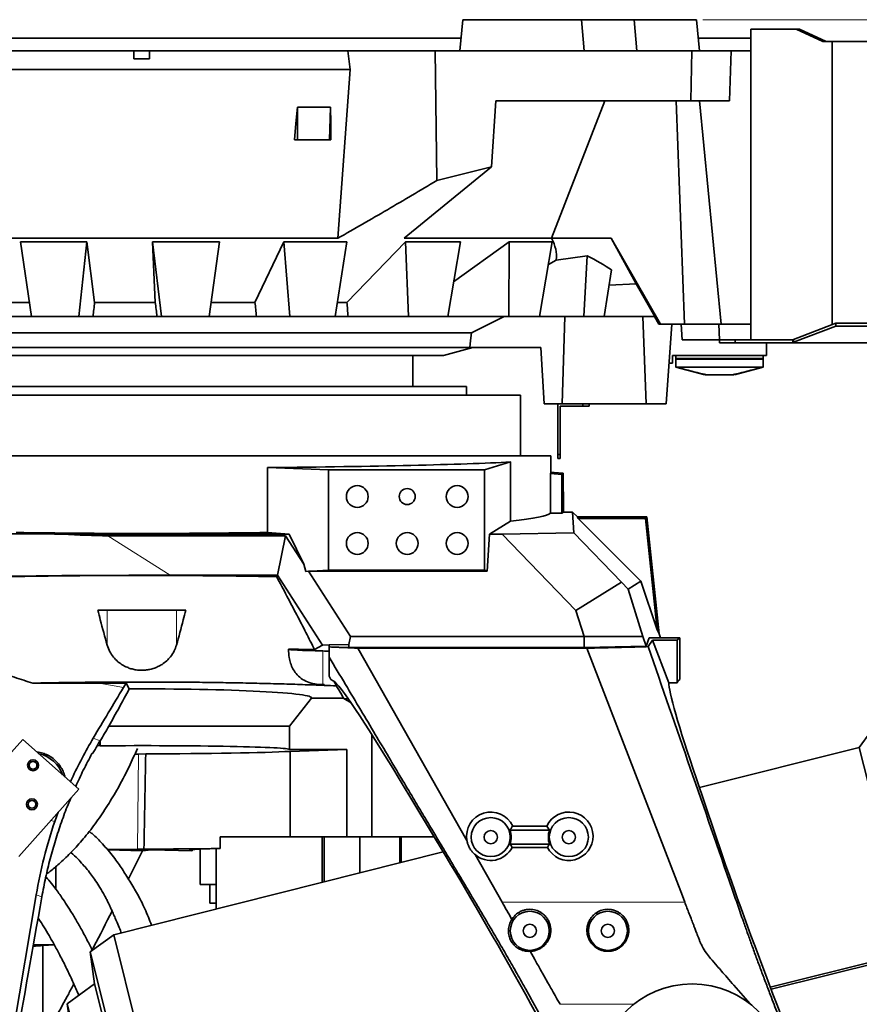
# Model space of a CAD drawing. Header units: millimetres. Extents: x 0 to 11920, y 0 to 8400.
# Tile 61 of 64: x 9025 to 9563, y 6852 to 7482. Entities that reach past the tile are written whole.
import ezdxf

# ---------------------------------------------------------------- set-up
doc = ezdxf.new("R2010")
doc.units = ezdxf.units.MM
doc.header["$LTSCALE"] = 20
doc.styles.add('SLDTEXTSTYLE0', font='TXT', dxfattribs={"width": 0.605})
doc.dimstyles.new('SLDDIMSTYLE0', dxfattribs={"dimtxt": 70, "dimasz": 70, "dimexe": 0, "dimexo": 0.0625, "dimgap": 17.5, "dimtad": 1, "dimdec": 1, "dimrnd": 1e-09, "dimzin": 12, "dimdsep": 46, "dimtxsty": 'SLDTEXTSTYLE0', "dimsah": 1, "dimcen": 0.09, "dimadec": 0, "dimazin": 3, "dimtfac": 1, "dimtofl": 0, "dimtmove": 0, "dimatfit": 3, "dimfxl": 1, "dimfrac": 2, "dimtolj": 1, "dimtzin": 12, "dimarcsym": 0})

# ---------------------------------------------------------------- blocks, each defined once
blk = doc.blocks.new('_D_5')
at = {"color": 7, "linetype": 'Continuous', "lineweight": 0}
for p, q in [((9462.32, 7482.36), (10205.2, 7482.36)), ((10175.2, 7482.36), (10175.2, 5111.36)), ((8991.25, 5111.36), (10205.2, 5111.36))]:
    blk.add_line(p, q, dxfattribs=at)
at = {"color": 7, "linetype": 'Continuous', "lineweight": 18}
for points in [[(10175.2, 7482.36), (10165.2, 7412.36), (10185.2, 7412.36)], [(10175.2, 5111.36), (10185.2, 5181.36), (10165.2, 5181.36)]]:
    blk.add_solid(points, dxfattribs=at)
at = {"color": 7, "linetype": 'Continuous', "lineweight": 18, "insert": (10084.96, 6189.92), "char_height": 70, "attachment_point": 1, "rotation": 90, "style": 'SLDTEXTSTYLE0'}
blk.add_mtext('2371', dxfattribs=at)

msp = doc.modelspace()

# ---------------------------------------------------------------- linework, layer by layer
at = {"color": 7, "linetype": 'Continuous', "lineweight": 35}
for p, q in [((9308.48, 7482.36), (9306.73, 7462.36)), ((9308.48, 7482.36), (9384.48, 7482.36)), ((9384.43, 7482.36), (9418.38, 7482.36)), ((9386.23, 7462.36), (9384.48, 7482.36)), ((9418.38, 7482.36), (9420.04, 7462.36)), ((9418.38, 7482.36), (9458.32, 7482.36)), ((9460.06, 7462.36), (9458.32, 7482.36)), ((9492.97, 7277.36), (9492.97, 7476.36)), ((9494.73, 7476.36), (9492.97, 7476.36)), ((9522.14, 7476.36), (9494.73, 7476.36)), ((9539.11, 7468.36), (9522.14, 7476.36)), ((9522.14, 7476.36), (9524.26, 7476.36)), ((9541.23, 7468.36), (9524.26, 7476.36)), ((8994.97, 7470.46), (9307.44, 7470.46)), ((9459.36, 7470.46), (9492.97, 7470.46)), ((9539.11, 7468.36), (9545.11, 7468.36)), ((9545.11, 7286.99), (9545.11, 7468.36)), ((9545.11, 7468.36), (9694.97, 7468.36)), ((9097.97, 7462.36), (8970.95, 7462.36)), ((9097.97, 7457.36), (9097.97, 7462.36)), ((9097.97, 7462.36), (9107.97, 7462.36)), ((9107.97, 7457.36), (9107.97, 7462.36)), ((9234.99, 7462.36), (9107.97, 7462.36)), ((9236.37, 7450.36), (9234.99, 7462.36)), ((9234.99, 7462.36), (9290.83, 7462.36)), ((9290.83, 7462.36), (9291.84, 7379.3)), ((9290.83, 7462.36), (9455.15, 7462.36)), ((9454.68, 7430.36), (9455.15, 7462.36)), ((9455.15, 7462.36), (9480.39, 7462.36)), ((9480.39, 7462.36), (9479.28, 7430.36)), ((9492.97, 7462.36), (9480.39, 7462.36)), ((9107.97, 7457.36), (9097.97, 7457.36)), ((9236.37, 7450.36), (8969.58, 7450.36)), ((9228.5, 7342.36), (9236.37, 7450.36)), ((9326.85, 7388.15), (9329.76, 7430.36)), ((9454.68, 7430.36), (9329.76, 7430.36)), ((9365.41, 7342.36), (9399.47, 7430.36)), ((9450.47, 7287.36), (9445.28, 7430.36)), ((9479.28, 7430.36), (9454.68, 7430.36)), ((9474.01, 7287.36), (9460.06, 7430.36)), ((9202.59, 7426.32), (9223.87, 7426.32)), ((9202.59, 7426.32), (9202.69, 7405.36)), ((9223.87, 7426.32), (9223.08, 7405.36)), ((9202.69, 7405.36), (9200.75, 7405.36)), ((9223.08, 7405.36), (9202.69, 7405.36)), ((9224.03, 7405.36), (9223.08, 7405.36)), ((9326.85, 7388.15), (9271.05, 7342.36)), ((9291.84, 7379.3), (9326.85, 7388.15)), ((9228.5, 7342.36), (8977.45, 7342.36)), ((9025.34, 7340.17), (9067.68, 7340.17)), ((9025.34, 7340.17), (9032.35, 7292.36)), ((9067.68, 7340.17), (9062.59, 7292.36)), ((9067.68, 7340.17), (9072.77, 7301.35)), ((9109.9, 7340.17), (9152.73, 7340.17)), ((9111.61, 7301.35), (9109.9, 7340.17)), ((9109.9, 7340.17), (9115.54, 7292.36)), ((9152.73, 7340.17), (9146.13, 7292.36)), ((9175.46, 7301.35), (9193.99, 7340.17)), ((9234.38, 7340.17), (9193.99, 7340.17)), ((9193.99, 7340.17), (9197.87, 7292.36)), ((9234.38, 7340.17), (9226.72, 7292.36)), ((9234.38, 7301.35), (9271.87, 7340.17)), ((9365.41, 7342.36), (9271.05, 7342.36)), ((9271.87, 7340.17), (9307.09, 7340.17)), ((9271.87, 7340.17), (9273.73, 7292.36)), ((9307.09, 7340.17), (9298.88, 7292.36)), ((9302.69, 7314.57), (9338.24, 7340.17)), ((9338.24, 7340.17), (9337.96, 7292.36)), ((9338.24, 7340.17), (9365.88, 7340.17)), ((9365.88, 7340.17), (9357.69, 7292.36)), ((9365.41, 7342.36), (9403.5, 7342.36)), ((9435.22, 7287.36), (9403.5, 7342.36)), ((9403.5, 7342.36), (9419.56, 7313.12)), ((9363.36, 7325.48), (9368.46, 7328.45)), ((9388.13, 7331.12), (9368.46, 7328.45)), ((9388.13, 7331.12), (9386.17, 7292.36)), ((9403.89, 7322.09), (9399.15, 7292.36)), ((9419.56, 7313.12), (9402.32, 7312.24)), ((9431.47, 7292.36), (9419.56, 7313.12)), ((9031.02, 7301.35), (9010.09, 7301.35)), ((9111.61, 7301.35), (9072.77, 7301.35)), ((9175.46, 7301.35), (9147.4, 7301.35)), ((9234.38, 7301.35), (9228.24, 7301.35)), ((9032.35, 7292.36), (9009.24, 7292.36)), ((9032.35, 7292.36), (9062.59, 7292.36)), ((9062.59, 7292.36), (9071.73, 7292.36)), ((9112.69, 7292.36), (9071.73, 7292.36)), ((9112.69, 7292.36), (9115.54, 7292.36)), ((9115.54, 7292.36), (9146.13, 7292.36)), ((9176.38, 7292.36), (9146.15, 7292.36)), ((9176.38, 7292.36), (9197.87, 7292.36)), ((9197.87, 7292.36), (9226.72, 7292.36)), ((9235.06, 7292.36), (9226.81, 7292.36)), ((9235.06, 7292.36), (9273.73, 7292.36)), ((9273.73, 7292.36), (9298.88, 7292.36)), ((9298.88, 7292.36), (9337.96, 7292.36)), ((9334.99, 7292.36), (9314.08, 7281.74)), ((9337.96, 7292.36), (9357.69, 7292.36)), ((9357.69, 7292.36), (9386.17, 7292.36)), ((9373.91, 7292.36), (9372.3, 7236.36)), ((9386.17, 7292.36), (9399.15, 7292.36)), ((9431.47, 7292.36), (9399.15, 7292.36)), ((9423.92, 7292.36), (9425.91, 7236.36)), ((9434.15, 7287.36), (9431.26, 7292.36)), ((9435.22, 7287.36), (9434.15, 7287.36)), ((9450.47, 7287.36), (9435.22, 7287.36)), ((9442.35, 7287.36), (9438.91, 7236.36)), ((9448.97, 7277.36), (9448.45, 7287.36)), ((9474.01, 7287.36), (9450.47, 7287.36)), ((9472.97, 7277.36), (9472.45, 7287.36)), ((9492.97, 7287.36), (9474.01, 7287.36)), ((9547.56, 7287.93), (9520.46, 7277.55)), ((9547.56, 7286.12), (9520.46, 7275.74)), ((9547.56, 7286.12), (9547.56, 7287.93)), ((9694.97, 7287.93), (9547.56, 7287.93)), ((9694.97, 7286.12), (9547.56, 7286.12)), ((9314.08, 7281.74), (8892.42, 7281.74)), ((9448.97, 7277.36), (9472.97, 7277.36)), ((9472.97, 7275.36), (9472.97, 7277.36)), ((9482.97, 7277.36), (9472.97, 7277.36)), ((9482.97, 7275.36), (9482.97, 7277.36)), ((9519.97, 7277.36), (9482.97, 7277.36)), ((9520.46, 7277.55), (9519.97, 7277.36)), ((9519.97, 7275.36), (9519.97, 7277.36)), ((9520.46, 7277.55), (9520.46, 7275.74)), ((9313.01, 7272.36), (8890.97, 7272.36)), ((9296.2, 7267.36), (9314.97, 7272.36)), ((9358.45, 7272.36), (9313.01, 7272.36)), ((9358.45, 7272.36), (9360.57, 7236.36)), ((9482.97, 7275.36), (9472.97, 7275.36)), ((9519.97, 7275.36), (9482.97, 7275.36)), ((9502.97, 7267.36), (9502.97, 7275.36)), ((9519.97, 7275.36), (9520.22, 7275.36)), ((9734.97, 7275.36), (9520.22, 7275.36)), ((8909.74, 7267.36), (9296.2, 7267.36)), ((9276.47, 7247.46), (9276.47, 7267.36)), ((9502.97, 7267.36), (9442.97, 7267.36)), ((9442.97, 7267.36), (9442.97, 7262.36)), ((9444.97, 7267.36), (9444.97, 7265.36)), ((9445.11, 7265.36), (9444.97, 7264.86)), ((9444.97, 7265.36), (9500.97, 7265.36)), ((9444.97, 7264.86), (9444.97, 7259.86)), ((9500.97, 7264.86), (9444.97, 7264.86)), ((9500.84, 7265.36), (9500.97, 7264.86)), ((9500.97, 7267.36), (9500.97, 7265.36)), ((9500.97, 7264.86), (9500.97, 7259.86)), ((9442.97, 7262.36), (9440.66, 7262.36)), ((9444.97, 7259.86), (9463.47, 7254.86)), ((9500.97, 7259.86), (9444.97, 7259.86)), ((9482.47, 7254.86), (9500.97, 7259.86)), ((9463.73, 7254.86), (9465.07, 7254.86)), ((9470.8, 7254.86), (9465.07, 7254.86)), ((9475.15, 7254.86), (9470.8, 7254.86)), ((9475.15, 7254.86), (9480.87, 7254.86)), ((9482.22, 7254.86), (9480.87, 7254.86)), ((9310.97, 7247.46), (8894.97, 7247.46)), ((9310.97, 7241.96), (9310.97, 7247.46)), ((9345.47, 7241.96), (8860.47, 7241.96)), ((9345.47, 7202.96), (9345.47, 7241.96)), ((9360.57, 7236.36), (9372.3, 7236.36)), ((9369.47, 7236.36), (9369.47, 7203.86)), ((9370.97, 7234.86), (9370.97, 7203.86)), ((9385.47, 7234.86), (9370.97, 7234.86)), ((9372.3, 7236.36), (9425.91, 7236.36)), ((9385.47, 7234.86), (9385.47, 7236.36)), ((9389.47, 7234.86), (9385.47, 7234.86)), ((9389.47, 7236.36), (9389.47, 7234.86)), ((9425.91, 7236.36), (9438.91, 7236.36)), ((8840.97, 7202.96), (9364.97, 7202.96)), ((9364.97, 7192.61), (9364.97, 7202.96)), ((9369.47, 7203.86), (9370.97, 7203.86)), ((9369.47, 7201.36), (9369.47, 7203.86)), ((9370.97, 7201.36), (9369.47, 7201.36)), ((9370.97, 7203.86), (9370.97, 7201.36)), ((9183.49, 7195.55), (9222.47, 7194.1)), ((9183.49, 7154), (9183.49, 7195.55)), ((9322.41, 7194.1), (9339.18, 7199.11)), ((9339.18, 7199.11), (9339.18, 7161.12)), ((9322.41, 7194.1), (9222.47, 7194.1)), ((9222.47, 7194.1), (9222.47, 7129.79)), ((9322.41, 7129.79), (9322.41, 7194.1)), ((9364.7, 7166.43), (9364.7, 7191.72)), ((9371.92, 7191.08), (9364.7, 7191.72)), ((9372.76, 7191.85), (9366.97, 7192.35)), ((9371.92, 7191.08), (9372.76, 7191.85)), ((9371.92, 7166.43), (9371.92, 7191.08)), ((9372.76, 7179.96), (9372.76, 7191.85)), ((9372.97, 7179.96), (9372.76, 7179.96)), ((9372.97, 7167.06), (9372.97, 7179.96)), ((9371.92, 7166.43), (9364.7, 7166.43)), ((9371.92, 7166.43), (9372.97, 7167.06)), ((9378.88, 7167.06), (9372.97, 7167.06)), ((9381.97, 7163.96), (9378.88, 7167.06)), ((9379.64, 7153.8), (9378.88, 7167.06)), ((9381.97, 7163.96), (9382.43, 7162.91)), ((9426.47, 7163.96), (9381.97, 7163.96)), ((9425.52, 7162.91), (9426.47, 7163.96)), ((9434.35, 7088.96), (9426.47, 7163.96)), ((9339.18, 7161.12), (9325.56, 7152.96)), ((9422.61, 7122.74), (9382.43, 7162.91)), ((9425.52, 7162.91), (9382.43, 7162.91)), ((9433.01, 7091.64), (9425.52, 7162.91)), ((9052.25, 7152.96), (9197.27, 7152.96)), ((9081.12, 7151.88), (9194.99, 7151.88)), ((9197.27, 7152.96), (9183.49, 7154)), ((9194.99, 7151.88), (9189.84, 7126.58)), ((9206.77, 7133.57), (9194.99, 7151.88)), ((9206.77, 7133.57), (9197.27, 7152.96)), ((9325.56, 7152.96), (9324.1, 7129.12)), ((9325.56, 7152.96), (9333.79, 7152.96)), ((9333.79, 7152.96), (9379.64, 7153.8)), ((9381, 7104.07), (9333.79, 7152.96)), ((9379.64, 7153.8), (9410.2, 7122.15)), ((9206.77, 7133.57), (9208.03, 7129.07)), ((9189.84, 7126.58), (9121.08, 7126.58)), ((9189.84, 7126.58), (9189.33, 7125.67)), ((9218.63, 7081.85), (9189.84, 7126.58)), ((9208.03, 7129.07), (9222.47, 7129.79)), ((9208.03, 7129.07), (9209.64, 7129.12)), ((9209.64, 7129.12), (9236.58, 7087.26)), ((9209.64, 7129.12), (9324.1, 7129.12)), ((9222.47, 7129.79), (9322.41, 7129.79)), ((9322.41, 7129.79), (9324.1, 7129.12)), ((9381, 7104.07), (9410.2, 7122.15)), ((9410.2, 7122.15), (9414.52, 7117.74)), ((9414.52, 7117.74), (9422.61, 7122.74)), ((9433.01, 7091.64), (9422.61, 7122.74)), ((9414.52, 7117.74), (9423.93, 7087.26)), ((9131.18, 7104.26), (9074.77, 7104.26)), ((9386.19, 7087.26), (9381, 7104.07)), ((9433.01, 7091.64), (9434.35, 7088.96)), ((9435.16, 7086.54), (9434.35, 7088.96)), ((9218.63, 7081.85), (9213.65, 7078.97)), ((9222.97, 7081.94), (9218.63, 7081.85)), ((9235.55, 7082.21), (9222.97, 7081.94)), ((9222.97, 7081.94), (9222.97, 7080.74)), ((9236.58, 7087.26), (9235.55, 7082.21)), ((9235.55, 7080.2), (9235.55, 7082.21)), ((9236.58, 7087.26), (9386.19, 7087.26)), ((9386.19, 7080.2), (9386.19, 7087.26)), ((9423.93, 7087.26), (9386.19, 7087.26)), ((9423.93, 7087.26), (9426.02, 7081.12)), ((9426.02, 7081.12), (9428.02, 7086.54)), ((9430.09, 7084.96), (9427.27, 7080.85)), ((9447.47, 7086.54), (9428.02, 7086.54)), ((9430.09, 7084.96), (9440.58, 7057.77)), ((9445.9, 7084.96), (9430.09, 7084.96)), ((9447.47, 7086.54), (9445.9, 7084.96)), ((9445.9, 7084.96), (9445.9, 7057.77)), ((9447.47, 7086.54), (9447.47, 7059.85)), ((9235.55, 7080.2), (9222.97, 7080.74)), ((9222.97, 7080.67), (9222.97, 7074.14)), ((9386.19, 7080.2), (9235.55, 7080.2)), ((9311.21, 6956.79), (9241.27, 7079.85)), ((9387.95, 7079.85), (9241.27, 7079.85)), ((9386.19, 7080.2), (9426.02, 7081.12)), ((9387.95, 7079.85), (9449.18, 6921.17)), ((9222.97, 7061.9), (9222.97, 7074.14)), ((9092.89, 7057.49), (9075.74, 7057.48)), ((9092.89, 7057.49), (9091.17, 7054.63)), ((9094.98, 7053.78), (9092.89, 7057.49)), ((9218.88, 7056.52), (9219.76, 7056.52)), ((9219.76, 7056.52), (9219.72, 7056.01)), ((9219.76, 7056.05), (9219.76, 7056.52)), ((9224.11, 7059.85), (9222.97, 7061.9)), ((9225.61, 7058.97), (9224.11, 7059.85)), ((9445.9, 7057.77), (9440.58, 7057.77)), ((9447.47, 7059.85), (9446.59, 7058.97)), ((9219.72, 7056.01), (9219.76, 7056.05)), ((9587.14, 7050.33), (9562.51, 7016.3)), ((9197.47, 7029.96), (9211.56, 7047.86)), ((9211.56, 7047.86), (9232.24, 7047.86)), ((9237, 7044.85), (9232.42, 7047.55)), ((9081.94, 7029.96), (9197.47, 7029.96)), ((9197.47, 7014.96), (9197.47, 7029.96)), ((9026.71, 7021.47), (8988.33, 6978.35)), ((9062.56, 6989.56), (9026.71, 7021.47)), ((9076.32, 7020.46), (9076.11, 7020.46)), ((9076.11, 7017.43), (9076.11, 7020.46)), ((9076.38, 7020.56), (9076.32, 7020.46)), ((9076.32, 7017.34), (9076.32, 7020.46)), ((9250.29, 7024.6), (9250.29, 6958.96)), ((9076.11, 7017.43), (9074.36, 7017.4)), ((9076.32, 7017.34), (9076.11, 7017.43)), ((9105.46, 7012.22), (9100.77, 7012.04)), ((9234.22, 7014.96), (9197.47, 7014.96)), ((9234.22, 7014.96), (9197.93, 7013.79)), ((9197.93, 7013.79), (9197.93, 6958.96)), ((9234.22, 7014.96), (9234.22, 6958.96)), ((9562.51, 7016.3), (9460.07, 6990.57)), ((9595.41, 6885.34), (9562.51, 7016.3)), ((9297.9, 6946.25), (9267.8, 6996.19)), ((9458.16, 6996.19), (9475.16, 6946.25)), ((9062.56, 6989.56), (9024.18, 6946.44)), ((9049.44, 6974.82), (9047.26, 6968.94)), ((9364.14, 6963.35), (9338.81, 6963.35)), ((9340.51, 6965.96), (9362.43, 6965.96)), ((9153.06, 6958.96), (9184.57, 6958.96)), ((9153.06, 6958.96), (9153.06, 6951.55)), ((9184.57, 6958.96), (9197.93, 6958.96)), ((9197.93, 6958.96), (9234.22, 6958.96)), ((9218.56, 6929.91), (9218.56, 6958.96)), ((9219.81, 6958.96), (9219.81, 6930.22)), ((9234.22, 6958.96), (9250.29, 6958.96)), ((9242.53, 6958.96), (9242.53, 6935.93)), ((9250.29, 6958.96), (9290.24, 6958.96)), ((9268.18, 6942.37), (9268.18, 6958.96)), ((9269.19, 6942.62), (9269.19, 6958.96)), ((9081.17, 6950.68), (9103.32, 6950.1)), ((9296.02, 6949.36), (9084.98, 6896.35)), ((9103.32, 6950.1), (9094.37, 6932.14)), ((9100.11, 6951.06), (9104.33, 6951.22)), ((9103.32, 6950.1), (9108.88, 6950.72)), ((9108.88, 6950.72), (9135.24, 6950.16)), ((9133.64, 6950.55), (9135.24, 6950.16)), ((9135.24, 6950.16), (9135.24, 6950.9)), ((9153.06, 6951.55), (9140.16, 6951.13)), ((9140.42, 6951.14), (9140.42, 6928.46)), ((9150.59, 6912.83), (9150.59, 6951.47)), ((9338.81, 6954.35), (9364.14, 6954.35)), ((9362.75, 6952.25), (9340.2, 6952.25)), ((9333.67, 6917.28), (9316.41, 6947.64)), ((9047.9, 6925.53), (9047.9, 6940)), ((9150.59, 6928.46), (9140.42, 6928.46)), ((9146.57, 6928.46), (9146.57, 6916.46)), ((9035.37, 6922), (9019.27, 6826.82)), ((9449.18, 6921.17), (9450.7, 6917.23)), ((9150.59, 6916.46), (9146.57, 6916.46)), ((9333.72, 6917.19), (9333.67, 6917.28)), ((9450.7, 6917.23), (9450.71, 6917.19)), ((9084.98, 6896.35), (9069.88, 6885.34)), ((9172.2, 6549.14), (9084.98, 6896.35)), ((9033.53, 6889.96), (9046.88, 6889.96)), ((9039.66, 6889.39), (9046.92, 6889.9)), ((9039.66, 6828.8), (9039.66, 6889.39)), ((9626.97, 6891.75), (9506.05, 6861.38)), ((9069.88, 6885.34), (9072.78, 6864.98)), ((9153.69, 6551.71), (9069.88, 6885.34)), ((9351.61, 6885.72), (9354.63, 6880.41)), ((9505.52, 6862.76), (9595.41, 6885.34)), ((9072.78, 6864.98), (9055.17, 6852.14)), ((9146.62, 6571.03), (9072.78, 6864.98)), ((9492.62, 6852.02), (9482.22, 6863.95)), ((9055.17, 6852.14), (9060.04, 6817.92)), ((9125.03, 6574.02), (9055.17, 6852.14)), ((9396.42, 6772.12), (9352.23, 6851.85)), ((9370.86, 6851.85), (9370.9, 6851.78)), ((9492.77, 6851.85), (9492.62, 6852.02)), ((9509.71, 6851.85), (9518.46, 6829.16))]:
    msp.add_line(p, q, dxfattribs=at)
at = {"color": 8, "linetype": 'Continuous', "lineweight": 18}
for p, q in [((9081.12, 7151.88), (9121.08, 7126.58)), ((9080.76, 7081.88), (9080.76, 7104.26)), ((9125.19, 7081.88), (9125.19, 7104.26)), ((9218.88, 7056.52), (9218.88, 7078.07)), ((9075.74, 7057.48), (9091.17, 7054.63)), ((9071.87, 7022.27), (9076.38, 7020.56)), ((9100.77, 7012.04), (9100.11, 6951.06)), ((9047.26, 6968.94), (9044.64, 6969.42)), ((9069.7, 6962.24), (9069.71, 6963.08)), ((9133.64, 6950.55), (9133.64, 6950.72)), ((9038.96, 6920.63), (9035.37, 6922)), ((9336.03, 6917.19), (9333.72, 6917.19)), ((9423.43, 6917.19), (9336.03, 6917.19)), ((9450.71, 6917.19), (9423.43, 6917.19)), ((9418.17, 6851.85), (9370.86, 6851.85))]:
    msp.add_line(p, q, dxfattribs=at)
at = {"color": 7, "linetype": 'Continuous', "lineweight": 35, "flags": 128}
for points in [[(9200.75, 7405.36), (9201.67, 7415.84), (9202.59, 7426.32)], [(9223.87, 7426.32), (9223.95, 7415.84), (9224.03, 7405.36)], [(9314.08, 7281.74), (9313.53, 7276.93), (9313.01, 7272.36)]]:
    msp.add_lwpolyline(points, dxfattribs=at)
at = {"color": 7, "linetype": 'Continuous', "lineweight": 35}
for centre, radius in [((9240.97, 7176.96), 7), ((9304.97, 7176.96), 7), ((9272.97, 7176.96), 5.1), ((9240.97, 7146.96), 7), ((9272.97, 7146.96), 7), ((9304.97, 7146.96), 7), ((9033.34, 7004.86), 3.5), ((9033.34, 7004.86), 2.5), ((9032.61, 6979.87), 3.5), ((9032.61, 6979.87), 2.5), ((9326.47, 6958.85), 12.5), ((9376.47, 6958.85), 12.5), ((9326.47, 6958.85), 4.25), ((9376.47, 6958.85), 4.25), ((9351.47, 6898.85), 12.5), ((9401.47, 6898.85), 12.5), ((9351.47, 6898.85), 4.25), ((9401.47, 6898.85), 4.25), ((9455.47, 6804.85), 60)]:
    msp.add_circle(centre, radius, dxfattribs=at)
for centre, radius, start, end in [((9032.97, 6992.36), 20.26, 18.48911, 78.17033), ((9326.47, 6958.85), 13.13, 339.95516, 20.04484), ((9376.47, 6958.85), 13.13, 159.95516, 200.04484)]:
    msp.add_arc(centre, radius, start, end, dxfattribs=at)
for centre, major_axis, ratio, start_param, end_param in [((9102.97, 7330.61), (265.6, 0), 0.287914, 6.254863, 6.437459), ((9102.97, 7294.82), (320.15, 0), 0.249445, 0.348431, 0.471899), ((9231.13, 8344.55), (300.32, 2465.12), 0.013808, 2.009432, 2.01346), ((8973.88, 8344.55), (-302.45, 2465.13), 0.004295, 4.270881, 4.274909), ((8979.59, 8344.55), (-289.37, 2465.11), 0.03248, 4.267595, 4.271623), ((8993.71, 8344.55), (-256.87, 2465.08), 0.058617, 4.2653, 4.269327), ((9102.97, 7202.08), (262, 0), 0.026186, 5.024745, 5.835702), ((9102.97, 7215.67), (261.99, -23.1), 0.087151, 6.245051, 6.285165), ((9366.97, 7192.57), (2.5, -0.22), 0.087151, 3.789931, 4.720072), ((9102.97, 7167.06), (262, 0), 0.052408, 5.835702, 6.237368), ((9067.88, 7160.26), (261.96, -0.32), 0.027981, 4.495402, 4.652689), ((9102.97, 7167.06), (262, 0), 0.052408, 4.400033, 5.024745), ((8765.35, 7351.83), (407.64, -167.02), 0.269623, 5.597188, 5.701173), ((9132.67, 7119.24), (261.96, -0.32), 0.027981, 1.61508, 2.154108), ((9250.97, 7079.21), (54, 0), 0.026186, 3.140691, 4.075898), ((9102.97, 7073.96), (195, 0), 0.026186, 0.907505, 0.934305), ((9193.32, 7039.67), (1871.15, -0.92), 0.00951, 1.633678, 1.656451), ((9319.18, 6889.2), (-94.46, 169.94), 0.045807, 5.367612, 6.20537), ((9102.91, 7299.47), (-212.78, 384.91), 0.025354, 2.232246, 2.270182), ((9506.87, 6889.2), (-65.77, 169.97), 0.048877, 0.110733, 0.871208), ((9447.05, 6889.2), (0, 170), 0.052408, 0.05236, 0.129643), ((9112.01, 7054.71), (187.29, 311.06), 0.049067, 1.600596, 1.704757), ((9102.97, 7048.1), (108.67, 0), 0.052452, 6.241946, 7.927595), ((9102.97, 7047.86), (195, 0), 0.052408, 0.876929, 0.928679), ((9102.91, 7038.69), (213, 0), 0.052408, 0.900727, 0.917245), ((9102.97, 7055.59), (94.4, 157.55), 0.026938, 1.750308, 1.811114), ((9326.58, 6868.76), (50.75, 295.99), 0.971424, 1.205795, 1.217575), ((9171.85, 6927.36), (446.1, 137.55), 0.240406, 1.72264, 1.724084), ((9326.58, 6868.76), (50.75, 295.99), 0.971424, 1.217575, 1.236044), ((9102.97, 7014.96), (94.5, 0), 0.026186, 0, 1.856687), ((9102.97, 2868.02), (86.03, 6992.46), 0.00861, 0.936537, 0.947326), ((9102.97, 7014.96), (105, 0), 0.026186, 4.73605, 5.842125), ((9084.38, 7012.34), (20, 0), 0.026179, 5.495954, 5.672237), ((9326.47, 6959.42), (0, 15.5), 0.999326, 5.147987, 8.024471), ((9376.47, 6959.42), (0, 15.5), 0.999326, 2.052032, 7.418384), ((9330.74, 6867.19), (-161.07, 256.7), 0.984106, 0.673604, 0.834928), ((9083.72, 6951.36), (20, 0), 0.026179, 4.576657, 5.672237), ((9102.97, 6953.96), (105, 0), 0.026186, 4.725261, 5.209625), ((9163.48, 6950.64), (30, 0), 0.026186, 2.460914, 3.246312), ((9326.47, 6959.42), (0, 15.5), 0.999326, 2.434549, 4.231153), ((9343.24, 6851.85), (-83.35, 149.95), 0.045807, 4.686933, 5.367612), ((9518.13, 6851.85), (-58.03, 149.97), 0.048877, 0.871208, 1.551887), ((9102.97, 7242.6), (104.86, 568.26), 0.00951, 2.174893, 2.612408), ((9102.97, 6883.53), (105, 0), 0.069927, 2.218072, 2.295582)]:
    msp.add_ellipse(centre, major_axis=major_axis, ratio=ratio, start_param=start_param, end_param=end_param, dxfattribs=at)
for points, knots in [([(9228.5, 7342.36), (9239.09, 7348.43), (9260.27, 7360.57), (9281.32, 7373.05), (9291.84, 7379.3)], [0, 0, 0, 0, 0.49998, 1, 1, 1, 1]), ([(9520.46, 7275.74), (9520.42, 7275.68), (9520.34, 7275.55), (9520.26, 7275.43), (9520.22, 7275.36)], [0, 0, 0, 0, 0.502645, 1, 1, 1, 1]), ([(9444.97, 7259.86), (9448.03, 7259.09), (9454.14, 7257.54), (9460.84, 7255.8), (9464.49, 7254.99), (9465.07, 7254.86)], [0, 0, 0, 0, 0.456487, 0.912979, 1, 1, 1, 1]), ([(9500.97, 7259.86), (9497.92, 7259.09), (9491.8, 7257.54), (9485.11, 7255.8), (9481.46, 7254.99), (9480.87, 7254.86)], [0, 0, 0, 0, 0.456487, 0.912979, 1, 1, 1, 1]), ([(8988.47, 7125.03), (8991.47, 7125.11), (8997.48, 7125.26), (9006.72, 7125.47), (9016.11, 7125.66), (9025.73, 7125.83), (9035.53, 7125.98), (9045.53, 7126.12), (9055.64, 7126.23), (9065.92, 7126.32), (9076.33, 7126.39), (9086.88, 7126.43), (9097.48, 7126.46), (9108.19, 7126.46), (9118.97, 7126.43), (9129.82, 7126.39), (9140.66, 7126.31), (9151.07, 7126.22), (9161.03, 7126.11), (9170.55, 7125.98), (9180.01, 7125.84), (9186.22, 7125.72), (9189.33, 7125.67)], [0, 0, 0, 0, 0.048436, 0.096947, 0.1456855, 0.1945004, 0.2441881, 0.2939569, 0.3439716, 0.3940689, 0.4450697, 0.4961581, 0.5475128, 0.5989569, 0.6514275, 0.7039935, 0.7568497, 0.8098035, 0.8571757, 0.9046181, 0.9522733, 1, 1, 1, 1]), ([(9189.33, 7125.67), (9191.55, 7121.49), (9195.99, 7113.13), (9202.23, 7101.21), (9208.18, 7089.73), (9211.83, 7082.56), (9213.65, 7078.97)], [0, 0, 0, 0, 0.248877, 0.498184, 0.748851, 1, 1, 1, 1]), ([(9080.76, 7081.88), (9079.29, 7087.19), (9077.26, 7094.51), (9075.31, 7102.15), (9074.77, 7104.26)], [0, 0, 0, 0, 0.724381, 1, 1, 1, 1]), ([(9131.18, 7104.26), (9130.64, 7102.15), (9128.69, 7094.51), (9126.66, 7087.19), (9125.19, 7081.88)], [0, 0, 0, 0, 0.275619, 1, 1, 1, 1]), ([(9125.19, 7081.88), (9124.75, 7080.59), (9123.85, 7077.99), (9121.65, 7074.61), (9118.99, 7071.74), (9116.26, 7069.62), (9113.3, 7067.96), (9110.44, 7066.82), (9107.49, 7066.07), (9104.59, 7065.7), (9101.62, 7065.68), (9098.74, 7066.02), (9096, 7066.68), (9093.19, 7067.71), (9090.35, 7069.19), (9087.36, 7071.37), (9084.66, 7074.14), (9082.22, 7077.72), (9081.28, 7080.4), (9080.76, 7081.88)], [0, 0, 0, 0, 0.082483, 0.166904, 0.229566, 0.293697, 0.342758, 0.393083, 0.434624, 0.477326, 0.518896, 0.561782, 0.601839, 0.642847, 0.697857, 0.754451, 0.828665, 0.904981, 1, 1, 1, 1]), ([(9196.97, 7079.21), (9199.8, 7079.17), (9205.46, 7079.1), (9210.92, 7079.02), (9213.65, 7078.97)], [0, 0, 0, 0, 0.499516, 1, 1, 1, 1]), ([(9196.97, 7079.21), (9197.05, 7077.44), (9197.17, 7074.3), (9198.19, 7070.16), (9199.63, 7066.67), (9201.8, 7063.36), (9204.87, 7060.42), (9208.9, 7058.17), (9213.58, 7056.79), (9217.11, 7056.61), (9218.88, 7056.52)], [0, 0, 0, 0, 0.149775, 0.264371, 0.379204, 0.493643, 0.626975, 0.760161, 0.88011, 1, 1, 1, 1]), ([(9241.27, 7079.85), (9238.48, 7079.98), (9233.34, 7080.2), (9227.25, 7080.48), (9223.95, 7080.62), (9222.97, 7080.67)], [0, 0, 0, 0, 0.455791, 0.838247, 1, 1, 1, 1]), ([(9427.27, 7080.85), (9424.06, 7080.76), (9417.63, 7080.57), (9407.83, 7080.31), (9397.95, 7080.07), (9391.28, 7079.93), (9387.95, 7079.85)], [0, 0, 0, 0, 0.252916, 0.505831, 0.752755, 1, 1, 1, 1]), ([(9514.2, 6835.42), (9512.67, 6839.36), (9509.63, 6847.23), (9505.56, 6857.81), (9502.04, 6867.08), (9499.06, 6875.03), (9496.18, 6882.81), (9493.41, 6890.4), (9490.77, 6897.74), (9487.82, 6906.09), (9484.64, 6915.26), (9464.48, 6973.58), (9445.27, 7028.95), (9427.27, 7080.85)], [0, 0, 0, 0, 0.042237, 0.084441, 0.113133, 0.141866, 0.170554, 0.198936, 0.227362, 0.255743, 0.299661, 0.3436, 1, 1, 1, 1]), ([(9222.97, 7074.14), (9226.44, 7068.32), (9233.19, 7057), (9243.03, 7040.5), (9252.29, 7024.98), (9260.97, 7010.42), (9269.07, 6996.82), (9276.33, 6984.65), (9282.79, 6973.81), (9288.49, 6964.25), (9293.22, 6956.32), (9297.06, 6949.89), (9299.36, 6946.03), (9300.8, 6943.61), (9301.44, 6942.53), (9302.08, 6941.47), (9302.7, 6940.42), (9303.32, 6939.39), (9303.92, 6938.38), (9305.75, 6935.32), (9308.8, 6930.2), (9313.04, 6923.09), (9317.37, 6915.82), (9321.63, 6908.69), (9326.35, 6900.73), (9331.55, 6891.83), (9337.35, 6881.78), (9343.27, 6871.39), (9348.7, 6861.75), (9353.55, 6853.04), (9357.98, 6845.04), (9362.94, 6836.1), (9366.66, 6829.38), (9369, 6825.17), (9369.57, 6824.13), (9370.15, 6823.1), (9370.72, 6822.06), (9371.3, 6821.02), (9371.87, 6819.98), (9372.45, 6818.95), (9372.98, 6817.99), (9373.57, 6816.92), (9374.36, 6815.5), (9375.52, 6813.4), (9377.08, 6810.59), (9378.48, 6808.05), (9379.63, 6805.99), (9380.41, 6804.59), (9381.22, 6803.11), (9382.08, 6801.56), (9382.99, 6799.93), (9383.93, 6798.23), (9388.53, 6789.92), (9392.82, 6782.18), (9396.78, 6775.04)], [0, 0, 0, 0, 0.062209, 0.120973, 0.176292, 0.228165, 0.276592, 0.321575, 0.358309, 0.392376, 0.423774, 0.443036, 0.461135, 0.465038, 0.468883, 0.472669, 0.476397, 0.480066, 0.483676, 0.487228, 0.512786, 0.538343, 0.563254, 0.590392, 0.614926, 0.646691, 0.678588, 0.710811, 0.742984, 0.766155, 0.789278, 0.814912, 0.846582, 0.849693, 0.852803, 0.855914, 0.859024, 0.862135, 0.865245, 0.868356, 0.871466, 0.873885, 0.877907, 0.884317, 0.89274, 0.903174, 0.907141, 0.911336, 0.915759, 0.92041, 0.92529, 0.930397, 0.935733, 1, 1, 1, 1]), ([(9009.9, 7065.47), (9013.74, 7064.01), (9021.44, 7061.1), (9029.31, 7058.68), (9033.25, 7057.47)], [0, 0, 0, 0, 0.4995452, 1, 1, 1, 1]), ([(9033.25, 7057.47), (9033.32, 7057.48), (9037.67, 7057.57), (9046.44, 7057.74), (9059.9, 7057.93), (9073.75, 7058.08), (9088.22, 7058.17), (9103.18, 7058.2), (9118.63, 7058.17), (9134.15, 7058.06), (9149.41, 7057.89), (9164.24, 7057.65), (9178.59, 7057.35), (9192.58, 7056.99), (9203.99, 7056.62), (9212.99, 7056.29), (9217.47, 7056.1), (9219.72, 7056.01)], [0, 0, 0, 0, 0.0011878, 0.071109, 0.1414282, 0.2129913, 0.2849814, 0.3621149, 0.4397843, 0.5191437, 0.599087, 0.6762034, 0.7538547, 0.8331923, 0.9131122, 0.9565089, 1, 1, 1, 1]), ([(9081.94, 7029.96), (9084.07, 7033.87), (9088.33, 7041.69), (9092.76, 7049.75), (9094.98, 7053.78)], [0, 0, 0, 0, 0.499772, 1, 1, 1, 1]), ([(9071.87, 7022.27), (9069.44, 7018.01), (9064.57, 7009.46), (9059.8, 7000.04), (9057.61, 6994.9), (9057.32, 6994.22)], [0, 0, 0, 0, 0.463725, 0.929483, 1, 1, 1, 1]), ([(9035.77, 7013.41), (9036.44, 7013.33), (9038.29, 7013.11), (9041.2, 7012.1), (9044.63, 7010.36), (9047.7, 7007.97), (9050.28, 7005.05), (9052.16, 7001.96), (9053.32, 6999.38), (9053.64, 6997.82), (9053.72, 6997.43)], [0, 0, 0, 0, 0.078217, 0.217357, 0.3565, 0.527017, 0.669119, 0.811232, 0.953235, 1, 1, 1, 1]), ([(9041.95, 6935.18), (9042.91, 6935.9), (9045.92, 6938.18), (9051.34, 6942.87), (9058.32, 6949.58), (9065.8, 6957.88), (9073.23, 6967.35), (9080.37, 6977.77), (9087.7, 6989.97), (9094.39, 7002.6), (9098.41, 7011.74), (9100.14, 7015.67)], [0, 0, 0, 0, 0.0357527, 0.1127216, 0.2138733, 0.3248999, 0.4462623, 0.5734261, 0.7017332, 0.8715274, 1, 1, 1, 1]), ([(9071.06, 7012.35), (9069.17, 7008.81), (9065.47, 7001.88), (9062.21, 6994.77), (9060.62, 6991.29)], [0, 0, 0, 0, 0.510784, 1, 1, 1, 1]), ([(9057.46, 6983.83), (9056.87, 6982.46), (9054.71, 6977.39), (9051.42, 6968.38), (9047.58, 6956.78), (9044.22, 6944.91), (9041.29, 6932.88), (9039.74, 6924.71), (9038.96, 6920.63)], [0, 0, 0, 0, 0.067732, 0.250846, 0.437488, 0.624128, 0.812067, 1, 1, 1, 1]), ([(9109.14, 6902.42), (9108.51, 6904.15), (9107.19, 6907.83), (9104.94, 6912.97), (9102.6, 6917.79), (9100.23, 6922.23), (9097.8, 6926.49), (9095.35, 6930.59), (9092.89, 6934.55), (9090.34, 6938.46), (9087.72, 6942.28), (9084.79, 6946.28), (9081.47, 6950.42), (9076.95, 6955.48), (9072.96, 6959.6), (9069.9, 6962.08), (9069.3, 6962.56)], [0, 0, 0, 0, 0.07361, 0.156655, 0.234831, 0.306, 0.374243, 0.442613, 0.511466, 0.573664, 0.635903, 0.704055, 0.778976, 0.850412, 0.970755, 1, 1, 1, 1]), ([(9340.51, 6965.96), (9340.19, 6965.44), (9339.65, 6964.57), (9339.05, 6963.7), (9338.81, 6963.35)], [0, 0, 0, 0, 0.599954, 1, 1, 1, 1]), ([(9364.14, 6963.35), (9363.84, 6963.79), (9363.25, 6964.66), (9362.7, 6965.53), (9362.43, 6965.96)], [0, 0, 0, 0, 0.500545, 1, 1, 1, 1]), ([(9311.21, 6956.79), (9311.34, 6956.12), (9311.6, 6954.76), (9312.39, 6952.73), (9313.51, 6950.72), (9314.91, 6948.97), (9315.94, 6948.06), (9316.41, 6947.64)], [0, 0, 0, 0, 0.1701412, 0.3452311, 0.57222, 0.805741, 1, 1, 1, 1]), ([(9057.61, 6949.05), (9059.08, 6947.67), (9061.73, 6945.18), (9065.12, 6941.48), (9068.09, 6938.02), (9070.83, 6934.54), (9073.52, 6930.8), (9076.31, 6926.49), (9078.57, 6922.51), (9080.2, 6919.38), (9081.17, 6917.44), (9081.92, 6915.9), (9082.64, 6914.39), (9083.51, 6912.5), (9084.68, 6909.91), (9086.09, 6906.7), (9087.66, 6903), (9088.95, 6899.9), (9089.63, 6898.05), (9089.81, 6897.57)], [0, 0, 0, 0, 0.096465, 0.174215, 0.245951, 0.320499, 0.39532, 0.482387, 0.578695, 0.620167, 0.658459, 0.687006, 0.705924, 0.739366, 0.783536, 0.838226, 0.90315, 0.974902, 1, 1, 1, 1]), ([(9338.81, 6954.35), (9339.11, 6953.92), (9339.59, 6953.22), (9340.03, 6952.52), (9340.2, 6952.25)], [0, 0, 0, 0, 0.620229, 1, 1, 1, 1]), ([(9362.75, 6952.25), (9363.07, 6952.76), (9363.52, 6953.46), (9364, 6954.16), (9364.14, 6954.35)], [0, 0, 0, 0, 0.719637, 1, 1, 1, 1]), ([(9071.28, 6886.36), (9070.44, 6888.04), (9068.41, 6892.12), (9065.05, 6898.44), (9061.32, 6905.08), (9057.73, 6911.1), (9054.35, 6916.41), (9051.38, 6920.78), (9048.62, 6924.62), (9045.81, 6928.3), (9043.42, 6931.3), (9041.89, 6933.06), (9041.54, 6933.46)], [0, 0, 0, 0, 0.103591, 0.252437, 0.391817, 0.518184, 0.630721, 0.729189, 0.800022, 0.880622, 0.972371, 1, 1, 1, 1]), ([(9083.96, 6911.5), (9080.09, 6903.87), (9075.86, 6895.53), (9071.49, 6887.36), (9071.13, 6886.67)], [0, 0, 0, 0, 0.916086, 1, 1, 1, 1]), ([(9333.72, 6917.19), (9334.73, 6915.42), (9336.77, 6911.82), (9338.91, 6908.06), (9340, 6906.14)], [0, 0, 0, 0, 0.4896979, 1, 1, 1, 1]), ([(9340, 6906.14), (9340.03, 6906.19), (9340.5, 6906.96), (9341.57, 6908.37), (9343.37, 6909.99), (9345.29, 6911.18), (9347.24, 6912.01), (9349.33, 6912.53), (9352.07, 6912.75), (9355.39, 6912.25), (9358.54, 6910.77), (9360.85, 6908.91), (9362.49, 6906.97), (9363.71, 6904.84), (9364.52, 6902.54), (9364.92, 6900.1), (9364.86, 6897.57), (9364.32, 6895.07), (9363.32, 6892.72), (9361.94, 6890.64), (9360.22, 6888.89), (9358.31, 6887.51), (9356.21, 6886.53), (9353.98, 6885.87), (9352.41, 6885.77), (9351.61, 6885.72)], [0, 0, 0, 0, 0.003176, 0.05088, 0.098545, 0.135407, 0.172244, 0.209291, 0.246322, 0.312558, 0.378339, 0.427401, 0.473443, 0.519507, 0.565465, 0.611421, 0.65916, 0.706879, 0.752388, 0.797876, 0.83959, 0.881291, 0.920062, 0.958828, 1, 1, 1, 1]), ([(9411.24, 6908.39), (9410.73, 6908.89), (9409.71, 6909.89), (9407.86, 6911.08), (9405.8, 6911.99), (9403.64, 6912.53), (9401.5, 6912.69), (9398.85, 6912.5), (9395.7, 6911.53), (9392.99, 6909.74), (9391.14, 6907.84), (9389.88, 6906.05), (9388.89, 6904.01), (9388.23, 6901.69), (9387.99, 6899.21), (9388.22, 6896.68), (9388.93, 6894.21), (9390.07, 6891.95), (9391.6, 6889.98), (9393.37, 6888.36), (9395.38, 6887.12), (9397.49, 6886.26), (9399.68, 6885.78), (9401.87, 6885.66), (9404.04, 6885.91), (9406.12, 6886.49), (9408.06, 6887.39), (9409.84, 6888.59), (9411.4, 6890.05), (9412.73, 6891.76), (9413.76, 6893.66), (9414.5, 6895.76), (9414.88, 6897.96), (9414.9, 6900.28), (9414.51, 6902.61), (9413.72, 6904.79), (9412.64, 6906.75), (9411.71, 6907.84), (9411.24, 6908.39)], [0, 0, 0, 0, 0.025946, 0.051876, 0.077981, 0.104066, 0.127265, 0.150464, 0.193342, 0.238632, 0.264428, 0.290234, 0.319619, 0.349007, 0.380474, 0.41193, 0.442689, 0.473432, 0.501789, 0.530134, 0.556273, 0.582407, 0.607228, 0.632049, 0.656325, 0.680603, 0.704904, 0.72921, 0.754071, 0.778939, 0.804981, 0.831031, 0.858918, 0.886813, 0.916903, 0.946994, 0.973501, 1, 1, 1, 1]), ([(9450.71, 6917.19), (9451.18, 6915.98), (9452.12, 6913.54), (9453.58, 6909.75), (9455.02, 6906.02), (9456.22, 6902.91), (9457.23, 6900.31), (9458.18, 6897.87), (9459.14, 6895.36), (9460.03, 6893.02), (9460.87, 6890.99), (9462.25, 6888.11), (9464.27, 6884.74), (9467.65, 6880.59), (9470.96, 6876.85), (9474.52, 6872.76), (9478.11, 6868.66), (9480.76, 6865.62), (9482.22, 6863.95)], [0, 0, 0, 0, 0.06918, 0.139649, 0.211411, 0.273009, 0.306331, 0.349406, 0.401127, 0.436968, 0.469769, 0.505735, 0.588138, 0.652614, 0.752472, 0.817197, 0.899706, 1, 1, 1, 1]), ([(9036.55, 6907.05), (9036.73, 6906.8), (9037.99, 6904.95), (9040.35, 6901.19), (9043.77, 6895.54), (9047.38, 6889.14), (9051.14, 6882.09), (9054.92, 6874.53), (9058.57, 6866.75), (9061.12, 6861.07), (9062.45, 6858.04), (9062.65, 6857.59)], [0, 0, 0, 0, 0.015488, 0.113815, 0.228298, 0.358684, 0.500991, 0.654929, 0.817027, 0.973001, 1, 1, 1, 1]), ([(9340, 6906.14), (9339.42, 6905.14), (9338.53, 6903.61), (9337.9, 6901.1), (9337.64, 6898.57), (9338, 6895.51), (9339.3, 6892.31), (9341.05, 6889.94), (9342.97, 6888.24), (9345.03, 6886.96), (9347.4, 6886.06), (9349.68, 6885.67), (9351.08, 6885.71), (9351.61, 6885.72)], [0, 0, 0, 0, 0.118044, 0.179261, 0.242809, 0.350665, 0.450766, 0.559024, 0.638795, 0.720854, 0.826112, 0.934379, 1, 1, 1, 1]), ([(9354.63, 6880.41), (9355.23, 6879.34), (9356.49, 6877.14), (9358.44, 6873.71), (9360.51, 6870.06), (9362.41, 6866.71), (9364.24, 6863.5), (9366.08, 6860.26), (9368.33, 6856.3), (9369.97, 6853.41), (9370.86, 6851.85)], [0, 0, 0, 0, 0.114009, 0.235079, 0.363209, 0.498401, 0.586714, 0.699752, 0.837514, 1, 1, 1, 1]), ([(9059.44, 6864.76), (9058.34, 6862.69), (9051.88, 6850.56), (9045.2, 6838.66), (9039.66, 6828.8)], [0, 0, 0, 0, 0.1704282, 1, 1, 1, 1])]:
    msp.add_open_spline(points, degree=3, knots=knots, dxfattribs=at)

# ---------------------------------------------------------------- dimensions: what is measured, and where the dimension line sits
at = {"color": 7, "linetype": 'Continuous', "lineweight": 18}
dim = msp.add_linear_dim(base=(10175.2, 5111.36), p1=(9458.32, 7482.36), p2=(8987.25, 5111.36), angle=90, dimstyle='SLDDIMSTYLE0', dxfattribs=at)
dim.commit()
dim.dimension.update_dxf_attribs({"geometry": '_D_5', "text_midpoint": (10175.2, 6296.86), "dimtype": 160})

doc.saveas('drawing.dxf')
